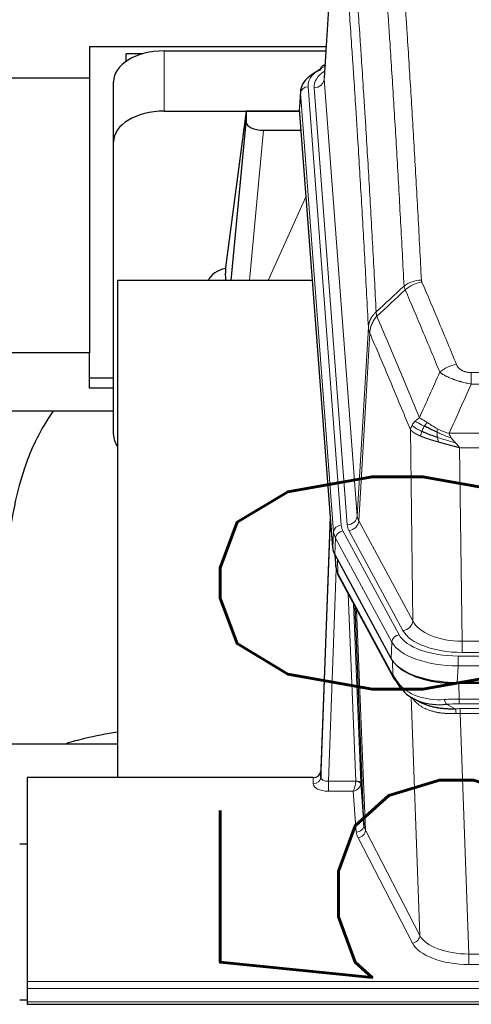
# Model space of a CAD drawing. Header units: inches. Extents: x 0 to 23760, y -13 to 16800.
# Tile 105 of 223: x 5317 to 5495, y 14107 to 14497. Entities that reach past the tile are written whole.
import ezdxf

# ---------------------------------------------------------------- set-up
doc = ezdxf.new("R2010")
doc.units = ezdxf.units.IN
doc.layers.add('254', color=7, linetype='Continuous', true_color=0xffffff)
doc.styles.add('latin_extended', font='simplex.shx')
doc.dimstyles.get("Standard").update_dxf_attribs({"dimtxt": 0.18, "dimasz": 0.18, "dimexe": 0.18, "dimexo": 0.0625, "dimgap": 0.09, "dimtad": 0, "dimtih": 1, "dimtoh": 1, "dimdec": 4, "dimzin": 0, "dimdsep": 46, "dimtxsty": 'Standard', "dimcen": 0.09, "dimadec": 0, "dimazin": 0, "dimtfac": 1, "dimtdec": 4, "dimtofl": 0, "dimtmove": 0, "dimatfit": 3, "dimfxl": 1, "dimtolj": 1, "dimtzin": 0, "dimarcsym": 0})

# ---------------------------------------------------------------- blocks, each defined once
blk = doc.blocks.new('_U2')
at = {"layer": '254', "color": 3, "linetype": 'Continuous', "lineweight": 13, "transparency": 16777216}
for p, q in [((5605.9, 13397.33), (5605.9, 14404)), ((5091.74, 13397.33), (5645.9, 13397.33)), ((5605.9, 13257.33), (5605.9, 12888.52)), ((7172.74, 12748.52), (5565.9, 12748.52))]:
    blk.add_line(p, q, dxfattribs=at)
at = {"layer": '254', "color": 3, "transparency": 16777216}
for points in [[(5629.23, 13257.33), (5582.57, 13257.33), (5605.9, 13397.33)], [(5582.57, 12888.52), (5629.23, 12888.52), (5605.9, 12748.52)]]:
    blk.add_solid(points, dxfattribs=at)
at = {"layer": 'Defpoints', "color": 0, "transparency": 16777216}
for p in [(5051.74, 13397.33), (5605.9, 12748.52), (7212.74, 12748.52)]:
    blk.add_point(p, dxfattribs=at)
at = {"layer": '254', "color": 2, "lineweight": 13, "transparency": 16777216, "insert": (5395.9, 13974), "char_height": 140, "attachment_point": 1, "rotation": 90, "style": 'latin_extended'}
blk.add_mtext('\\A1;\\C2;650', dxfattribs=at)

msp = doc.modelspace()

# ---------------------------------------------------------------- linework, layer by layer
at = {"layer": '254', "color": 2, "linetype": 'Continuous', "lineweight": 25}
for p, q in [((5442.221, 14560.413), (5436.97, 14473.777)), ((5344.236, 14486.172), (5344.236, 14473.651)), ((5344.236, 14486.172), (5437.723, 14486.172)), ((5358.739, 14480.217), (5358.739, 14483.222)), ((5365.294, 14483.222), (5358.739, 14483.222)), ((5373.792, 14484.376), (5437.615, 14484.376)), ((5437.282, 14478.92), (5436.339, 14478.484)), ((5344.236, 14473.651), (5205.049, 14473.651)), ((5344.236, 14473.651), (5344.236, 14365.047)), ((5353.792, 14448.4), (5353.792, 14472.202)), ((5427.592, 14468.427), (5427.211, 14462.144)), ((5373.792, 14460.574), (5427.279, 14460.574)), ((5406.103, 14460.485), (5398.054, 14398.699)), ((5427.286, 14460.485), (5406.103, 14460.485)), ((5406.103, 14460.485), (5406.103, 14456.254)), ((5440.335, 14287.907), (5427.217, 14461.361)), ((5400.192, 14393.597), (5406.103, 14456.254)), ((5413.076, 14453.034), (5427.846, 14453.034)), ((5353.792, 14332.746), (5353.792, 14448.4)), ((5398.054, 14398.692), (5398.054, 14398.699)), ((5398.054, 14398.692), (5398.054, 14396.507)), ((5432.343, 14393.597), (5355.399, 14393.597)), ((5355.399, 14393.597), (5355.399, 14197.03)), ((5344.236, 14365.047), (5283.395, 14365.047)), ((5344.236, 14350.989), (5344.236, 14365.047)), ((5353.796, 14354.987), (5344.236, 14354.987)), ((5353.796, 14350.989), (5344.236, 14350.989)), ((5283.379, 14342.109), (5353.76, 14342.109)), ((5439.398, 14300.289), (5435.64, 14199.65)), ((5435.629, 14197.113), (5439.318, 14295.895)), ((5463.373, 14244.115), (5441.119, 14285.33)), ((5441.247, 14285.093), (5441.61, 14280.291)), ((5441.603, 14280.405), (5441.433, 14284.749)), ((5441.603, 14280.405), (5441.61, 14280.291)), ((5442.748, 14276.495), (5464.495, 14236.22)), ((5452.654, 14178.285), (5449.227, 14264.495)), ((5705.942, 14234.677), (5489.535, 14234.677)), ((5705.35, 14234.196), (5490.127, 14234.196)), ((5472.636, 14228.044), (5475.38, 14226.657)), ((5283.402, 14210.368), (5355.398, 14210.368)), ((5435.64, 14199.65), (5435.629, 14197.113)), ((5319.739, 14197.028), (5319.739, 14116.394)), ((5432.641, 14197.028), (5319.739, 14197.028)), ((5451.426, 14194.903), (5452.654, 14178.285)), ((5316.739, 14170.83), (5319.739, 14170.83)), ((5319.739, 14116.394), (5319.739, 14113.66)), ((5319.739, 14113.66), (5319.739, 14108.412)), ((5319.744, 14109.088), (5316.741, 14109.088)), ((5319.739, 14108.412), (5319.739, 14107.397)), ((5319.739, 14107.397), (5876.739, 14107.397))]:
    msp.add_line(p, q, dxfattribs=at)
at = {"layer": '254', "color": 110, "linetype": 'Continuous', "lineweight": 13}
for p, q in [((5442.223, 14559.791), (5436.975, 14473.202)), ((5373.792, 14460.574), (5373.792, 14484.376)), ((5436.975, 14473.202), (5450.041, 14300.429)), ((5427.597, 14467.64), (5427.217, 14461.361)), ((5440.708, 14294.28), (5427.597, 14467.64)), ((5430.591, 14470.21), (5443.702, 14296.85)), ((5432.983, 14469.775), (5446.049, 14297.002)), ((5413.076, 14453.034), (5407.469, 14393.598)), ((5414.881, 14393.598), (5429.822, 14426.912)), ((5450.041, 14300.429), (5454.418, 14375.105)), ((5454.974, 14372.772), (5450.622, 14298.52)), ((5495.067, 14357.224), (5700.41, 14357.224)), ((5495.067, 14352.661), (5495.067, 14357.224)), ((5700.41, 14352.661), (5495.067, 14352.661)), ((5471.974, 14258.977), (5471.017, 14334.627)), ((5486.336, 14333.181), (5709.141, 14333.181)), ((5705.029, 14327.437), (5490.449, 14327.437)), ((5490.449, 14327.437), (5491.417, 14250.942)), ((5450.622, 14298.52), (5471.974, 14258.977)), ((5440.335, 14287.907), (5440.708, 14294.28)), ((5444.399, 14294.559), (5466.573, 14253.493)), ((5468.099, 14255.168), (5446.747, 14294.711)), ((5441.492, 14291.702), (5441.119, 14285.33)), ((5463.666, 14250.637), (5441.492, 14291.702)), ((5441.249, 14285.089), (5441.603, 14280.405)), ((5442.17, 14283.383), (5442.389, 14277.825)), ((5441.753, 14279.433), (5438.622, 14195.582)), ((5442.389, 14277.825), (5464.136, 14237.55)), ((5449.428, 14195.668), (5446.406, 14269.72)), ((5448.533, 14265.78), (5451.426, 14194.903)), ((5449.773, 14263.485), (5453.24, 14176.274)), ((5463.373, 14244.115), (5463.666, 14250.637)), ((5491.417, 14250.942), (5704.06, 14250.942)), ((5491.417, 14246.528), (5491.417, 14250.942)), ((5704.06, 14246.528), (5491.417, 14246.528)), ((5464.136, 14237.55), (5463.959, 14243.186)), ((5489.829, 14245.104), (5705.649, 14245.104)), ((5489.829, 14241.199), (5489.829, 14245.104)), ((5489.829, 14241.199), (5489.535, 14234.677)), ((5705.649, 14241.199), (5489.829, 14241.199)), ((5490.127, 14234.196), (5490.318, 14228.105)), ((5474.725, 14134.66), (5471.289, 14228.799)), ((5485.294, 14226.011), (5488.747, 14224.266)), ((5490.318, 14228.105), (5705.159, 14228.105)), ((5490.318, 14226.239), (5490.318, 14228.105)), ((5705.159, 14226.239), (5490.318, 14226.239)), ((5490.66, 14222.431), (5490.66, 14224.297)), ((5490.66, 14224.297), (5704.817, 14224.297)), ((5490.66, 14222.431), (5494.134, 14127.256)), ((5704.817, 14222.431), (5490.66, 14222.431)), ((5432.631, 14194.581), (5432.641, 14197.028)), ((5438.622, 14195.582), (5438.622, 14191.666)), ((5438.622, 14195.582), (5449.427, 14195.582)), ((5438.622, 14191.666), (5448.464, 14191.666)), ((5449.658, 14175.518), (5448.464, 14191.666)), ((5453.24, 14176.274), (5474.725, 14134.66)), ((5471.816, 14131.596), (5450.331, 14173.211)), ((5494.134, 14127.256), (5701.344, 14127.256)), ((5494.134, 14127.256), (5494.134, 14123.155)), ((5701.344, 14123.155), (5494.134, 14123.155)), ((5319.739, 14116.394), (5876.739, 14116.394)), ((5319.739, 14113.66), (5876.739, 14113.66)), ((5319.739, 14108.412), (5876.739, 14108.412))]:
    msp.add_line(p, q, dxfattribs=at)
at = {"layer": '254', "color": 2, "linetype": 'Continuous', "lineweight": 25}
for centre, major_axis, ratio, start_param, end_param in [((5373.792, 14472.202), (-20, 0), 0.608706, 4.712389, 6.2831853), ((5454.611, 14467.923), (-27.03, 0.194), 0.4633579, 5.502135, 6.3212481), ((5437.597, 14475.761), (1.258, -2.724), 0.6272114, 3.1415983, 4.0254232), ((5373.792, 14448.4), (-20, 0), 0.608706, 4.712389, 6.2831853), ((5413.129, 14456.278), (7.027, 0.031), 0.4617281, 3.1395348, 4.7027345), ((5400.933, 14391.518), (-10.208, 0), 0.7029015, 4.9983373, 5.9892938), ((5400.933, 14200.128), (-10.152, 515.131), 0.0020796, 5.0973621, 5.1034662), ((5373.792, 14332.746), (-20, 0), 0.608706, 0, 0.4035719), ((5467.355, 14288.347), (27.037, 0.006), 0.4611335, 3.1763491, 3.3855005), ((5469.398, 14260.616), (-27.174, 22.247), 0.2659531, 0.2482946, 0.2802748), ((5468.248, 14289.892), (26.161, 11.46), 0.4493681, 3.0159633, 3.1613144), ((5446.101, 14278.716), (3.584, 1.776), 0.8816114, 2.7716102, 3.1419462), ((5489.593, 14247.162), (27.023, 0.034), 0.4619935, 3.3853572, 3.670307), ((5490.967, 14220.671), (-27.355, 20.182), 0.1876908, 0.3765826, 0.5974134), ((5489.593, 14247.162), (27.023, 0.034), 0.4619935, 3.670307, 4.7096668), ((5490.153, 14246.671), (27.01, 0.015), 0.4618579, 3.6271853, 4.7111791), ((5468.015, 14238.12), (3.52, 1.9), 0.8606628, 3.1415888, 3.5094104), ((5488.271, 14217.808), (-23.434, 19.972), 0.1471226, 0.3626514, 0.5834823), ((5469.791, 14235.439), (3.195, 2.407), 0.6715965, 2.6043549, 3.391291), ((5490.065, 14249.488), (23.359, 16.381), 0.7286412, 3.1732971, 4.057134), ((5432.642, 14199.741), (3, 0.002), 0.9042699, 4.7116987, 6.2488686)]:
    msp.add_ellipse(centre, major_axis=major_axis, ratio=ratio, start_param=start_param, end_param=end_param, dxfattribs=at)
at = {"layer": '254', "color": 110, "linetype": 'Continuous', "lineweight": 13}
for centre, major_axis, ratio, start_param, end_param in [((5454.611, 14470.584), (-24.034, 0.016), 0.461198, 5.4992389, 6.318352), ((5457.002, 14470.149), (-24.034, 0.016), 0.461198, 5.6862399, 6.318352), ((5437.597, 14475.761), (1.258, -2.724), 0.6272114, 2.6666598, 3.1415983), ((5432.983, 14473.323), (3.989, 0.302), 0.8864705, 4.6454478, 6.1638843), ((5430.591, 14467.549), (2.991, 0.226), 0.8864705, 1.5038552, 3.0222916), ((5475.372, 14385.476), (-9.987, -0.512), 0.8285973, 4.6699673, 5.4273767), ((5475.559, 14384.685), (-9.188, -3.948), 0.8056434, 4.3791539, 5.1247913), ((5489.22, 14352.223), (-9.245, -3.812), 0.7933159, 4.3962573, 5.1392153), ((5446.049, 14300.55), (3.989, 0.302), 0.8864705, 4.6454478, 6.1638843), ((5470.067, 14300.941), (20.038, 0.241), 0.4621297, 3.1708089, 3.3799603), ((5439.318, 14293.743), (0.214, 6.443), 0.0117452, 0.5090713, 1.2305416), ((5443.702, 14294.189), (2.991, 0.226), 0.8864705, 1.5038552, 3.0222916), ((5467.72, 14297.24), (24.033, 0.005), 0.4611335, 3.1763491, 3.3855005), ((5470.067, 14297.393), (24.033, 0.005), 0.4611335, 3.1763491, 3.3855005), ((5446.747, 14298.259), (3.52, 1.9), 0.8606628, 4.2773553, 5.7957917), ((5442.316, 14295.804), (2.998, -0.112), 0.4302668, 3.1576572, 3.7226285), ((5467.72, 14294.579), (-27.028, 0.171), 0.4605352, 0.0378207, 0.2469722), ((5444.399, 14291.898), (2.64, 1.425), 0.8606628, 1.1357626, 2.6541991), ((5469.398, 14260.616), (-27.538, 20.422), 0.1820491, 0.3394773, 0.3714577), ((5446.267, 14278.396), (3.52, 1.9), 0.8606628, 2.7414655, 3.1415888), ((5468.099, 14258.716), (3.52, 1.9), 0.8606628, 4.2773553, 5.7957917), ((5491.338, 14261.549), (-20.002, 0.126), 0.5302672, 0.2567917, 1.5781041), ((5466.573, 14250.832), (2.64, 1.425), 0.8606628, 1.1357626, 2.6541991), ((5489.88, 14256.201), (24.02, 0.03), 0.4619935, 3.3853572, 4.7096668), ((5491.338, 14258.001), (-24.002, 0.049), 0.477994, 0.2537759, 1.5750883), ((5489.88, 14253.54), (-27.018, 0.111), 0.4567867, 0.246464, 1.5707737), ((5468.015, 14238.12), (3.52, 1.9), 0.8606628, 2.7414655, 3.1415888), ((5490.065, 14249.488), (25.329, 12.681), 0.6929209, 3.2824386, 4.1662755), ((5490.967, 14220.671), (-27.015, 0.091), 0.2751837, 4.7373543, 4.9581852), ((5485.294, 14229.846), (-0.368, 3.983), 0.2964475, 2.0527062, 2.8396422), ((5490.967, 14216.835), (-23.017, 0.318), 0.4083138, 4.7462544, 4.9670852), ((5491.449, 14214.484), (-24.025, 0.387), 0.4081206, 4.7518286, 4.8316761), ((5488.747, 14220.43), (0.131, -3.998), 0.1099517, 2.0830946, 2.8518059), ((5491.449, 14210.649), (-20.023, 0.877), 0.5868265, 4.777515, 4.8573626), ((5432.631, 14197.204), (-3, 0.013), 0.8746179, 1.5745081, 3.1116779), ((5438.635, 14197.204), (3.004, 0.138), 0.5390598, 3.1127167, 4.683513), ((5448.464, 14194.29), (0.506, 2.997), 0.2740591, 3.694004, 5.2037138), ((5448.428, 14195.637), (-1.001, 0.011), 0.903668, 3.0924533, 3.1882188), ((5449.427, 14194.721), (1.996, -0.13), 0.4297663, 0.0674602, 1.5988341), ((5449.428, 14194.807), (1.998, 0.082), 0.4302193, 0.0160628, 1.553239), ((5448.428, 14194.776), (2.996, 0.15), 0.884215, 6.1784613, 6.2742268), ((5438.635, 14194.581), (6.003, 0.008), 0.4854373, 3.1388974, 4.7096937), ((5448.464, 14194.29), (2.669, 1.608), 0.8008031, 4.262859, 5.7725688), ((5449.658, 14178.142), (-2.992, -0.221), 0.8740585, 1.5062672, 3.1117425), ((5472.657, 14175.916), (-23.014, 0.002), 0.4845187, 0.0358431, 0.2451673), ((5450.331, 14175.835), (-2.666, -1.376), 0.8484453, 1.1579292, 2.76165), ((5472.657, 14178.54), (-20.016, 0.121), 0.4848834, 0.0387668, 0.248091), ((5471.816, 14134.22), (-2.666, -1.376), 0.8484453, 1.1579292, 2.76165), ((5494.14, 14136.93), (-20.013, 0.104), 0.483363, 0.2476114, 1.5729934), ((5494.14, 14134.306), (23.012, 0.004), 0.4845836, 3.3866449, 4.7120269)]:
    msp.add_ellipse(centre, major_axis=major_axis, ratio=ratio, start_param=start_param, end_param=end_param, dxfattribs=at)
for points, knots in [([(5463.413, 14576.417), (5463.971, 14569.797), (5465.071, 14556.307), (5466.679, 14535.323), (5467.721, 14520.833), (5468.492, 14509.779), (5468.874, 14504.205), (5469.253, 14498.56), (5469.504, 14494.782), (5469.629, 14492.885), (5470.253, 14483.36), (5470.744, 14475.619), (5471.469, 14463.824), (5471.709, 14459.862), (5472.185, 14451.879), (5472.421, 14447.858), (5473.123, 14435.705), (5474.044, 14419.263), (5474.934, 14402.344), (5475.372, 14393.766)], [0, 0, 0, 0, 0.125, 0.25, 0.375, 0.375, 0.4375, 0.46875, 0.46875, 0.5, 0.5, 0.625, 0.625, 0.6875, 0.6875, 0.75, 0.75, 0.875, 1, 1, 1, 1]), ([(5468.504, 14391.389), (5468.066, 14399.958), (5467.174, 14416.857), (5466.253, 14433.279), (5465.55, 14445.418), (5465.313, 14449.434), (5464.837, 14457.408), (5464.597, 14461.365), (5463.87, 14473.146), (5463.379, 14480.879), (5462.754, 14490.392), (5462.629, 14492.287), (5462.377, 14496.061), (5461.998, 14501.699), (5461.615, 14507.266), (5460.844, 14518.308), (5459.8, 14532.78), (5458.19, 14553.741), (5457.088, 14567.215), (5456.53, 14573.828)], [0, 0, 0, 0, 0.125, 0.25, 0.25, 0.3125, 0.3125, 0.375, 0.375, 0.5, 0.5, 0.53125, 0.53125, 0.5625, 0.625, 0.625, 0.75, 0.875, 1, 1, 1, 1]), ([(5445.278, 14566.407), (5445.85, 14559.716), (5446.977, 14546.074), (5448.623, 14524.832), (5449.689, 14510.153), (5450.477, 14498.95), (5450.868, 14493.299), (5451.32, 14486.622), (5451.512, 14483.742), (5451.64, 14481.818), (5451.704, 14480.854), (5452.023, 14476.024), (5452.403, 14470.181), (5452.841, 14463.281), (5453.027, 14460.306), (5453.151, 14458.319), (5453.213, 14457.323), (5453.769, 14448.345), (5454.742, 14432.137), (5456.153, 14407.085), (5457.061, 14389.889), (5457.507, 14381.167)], [0, 0, 0, 0, 0.125, 0.25, 0.375, 0.375, 0.4375, 0.46875, 0.484375, 0.484375, 0.5, 0.5, 0.5625, 0.59375, 0.609375, 0.609375, 0.625, 0.625, 0.75, 0.875, 1, 1, 1, 1]), ([(5454.418, 14375.105), (5453.973, 14383.8), (5453.067, 14400.941), (5451.661, 14425.916), (5450.69, 14442.073), (5450.136, 14451.024), (5450.074, 14452.017), (5449.95, 14453.998), (5449.764, 14456.964), (5449.328, 14463.843), (5448.949, 14469.669), (5448.631, 14474.484), (5448.567, 14475.445), (5448.44, 14477.364), (5448.248, 14480.235), (5447.798, 14486.892), (5447.407, 14492.526), (5446.621, 14503.697), (5445.558, 14518.333), (5443.917, 14539.514), (5442.793, 14553.119), (5442.223, 14559.791)], [0, 0, 0, 0, 0.125, 0.25, 0.375, 0.375, 0.390625, 0.390625, 0.40625, 0.4375, 0.5, 0.5, 0.515625, 0.515625, 0.53125, 0.5625, 0.625, 0.625, 0.75, 0.875, 1, 1, 1, 1]), ([(5475.559, 14392.971), (5475.503, 14393.102), (5475.46, 14393.233), (5475.398, 14393.498), (5475.379, 14393.631), (5475.372, 14393.766)], [0, 0, 0, 0, 0.5, 0.5, 1, 1, 1, 1]), ([(5482.64, 14357.321), (5481.505, 14360.08), (5480.369, 14362.827), (5478.093, 14368.3), (5476.955, 14371.025), (5473.535, 14379.166), (5471.251, 14384.548), (5468.963, 14389.884)], [0, 0, 0, 0, 0.25, 0.25, 0.5, 0.5, 1, 1, 1, 1]), ([(5475.559, 14392.971), (5477.845, 14387.63), (5480.126, 14382.243), (5483.541, 14374.095), (5484.679, 14371.368), (5486.951, 14365.89), (5488.086, 14363.14), (5489.22, 14360.379)], [0, 0, 0, 0, 0.5, 0.5, 0.75, 0.75, 1, 1, 1, 1]), ([(5454.418, 14375.105), (5454.419, 14375.12), (5454.421, 14375.15), (5454.424, 14375.195), (5454.427, 14375.24), (5454.431, 14375.285), (5454.434, 14375.33), (5454.439, 14375.374), (5454.443, 14375.419), (5454.447, 14375.464), (5454.452, 14375.509), (5454.457, 14375.553), (5454.463, 14375.598), (5454.468, 14375.643), (5454.474, 14375.687), (5454.48, 14375.732), (5454.487, 14375.777), (5454.493, 14375.821), (5454.5, 14375.866), (5454.507, 14375.91), (5454.515, 14375.955), (5454.522, 14375.999), (5454.53, 14376.044), (5454.538, 14376.088), (5454.546, 14376.132), (5454.555, 14376.177), (5454.564, 14376.221), (5454.573, 14376.265), (5454.582, 14376.309), (5454.592, 14376.354), (5454.602, 14376.398), (5454.612, 14376.442), (5454.623, 14376.486), (5454.633, 14376.53), (5454.644, 14376.574), (5454.655, 14376.618), (5454.667, 14376.662), (5454.678, 14376.706), (5454.69, 14376.749), (5454.702, 14376.793), (5454.714, 14376.837), (5454.727, 14376.88), (5454.74, 14376.924), (5454.753, 14376.967), (5454.766, 14377.011), (5454.78, 14377.054), (5454.794, 14377.098), (5454.808, 14377.141), (5454.822, 14377.184), (5454.837, 14377.227), (5454.852, 14377.271), (5454.867, 14377.314), (5454.882, 14377.357), (5454.898, 14377.4), (5454.913, 14377.443), (5454.929, 14377.485), (5454.946, 14377.528), (5454.962, 14377.571), (5454.979, 14377.613), (5454.996, 14377.656), (5455.013, 14377.698), (5455.031, 14377.741), (5455.048, 14377.783), (5455.066, 14377.825), (5455.084, 14377.868), (5455.103, 14377.91), (5455.122, 14377.952), (5455.14, 14377.994), (5455.16, 14378.036), (5455.179, 14378.077), (5455.199, 14378.119), (5455.218, 14378.161), (5455.239, 14378.202), (5455.259, 14378.244), (5455.279, 14378.285), (5455.3, 14378.326), (5455.327, 14378.38), (5455.361, 14378.445), (5455.402, 14378.521), (5455.444, 14378.598), (5455.486, 14378.674), (5455.529, 14378.75), (5455.573, 14378.826), (5455.618, 14378.901), (5455.664, 14378.976), (5455.71, 14379.05), (5455.757, 14379.125), (5455.805, 14379.198), (5455.854, 14379.272), (5455.903, 14379.345), (5455.953, 14379.418), (5456.004, 14379.491), (5456.056, 14379.563), (5456.108, 14379.634), (5456.161, 14379.706), (5456.215, 14379.777), (5456.27, 14379.847), (5456.325, 14379.918), (5456.381, 14379.987), (5456.438, 14380.057), (5456.496, 14380.126), (5456.554, 14380.194), (5456.613, 14380.262), (5456.672, 14380.33), (5456.733, 14380.397), (5456.794, 14380.464), (5456.855, 14380.53), (5456.917, 14380.596), (5456.98, 14380.661), (5457.044, 14380.726), (5457.108, 14380.791), (5457.173, 14380.855), (5457.239, 14380.918), (5457.305, 14380.981), (5457.372, 14381.044), (5457.439, 14381.106), (5457.485, 14381.147), (5457.507, 14381.167)], [0, 0, 0, 0, 0.0066687, 0.0133374, 0.0200061, 0.0266746, 0.0333432, 0.0400116, 0.0466801, 0.0533484, 0.0600168, 0.066685, 0.0733532, 0.0800214, 0.0866895, 0.0933575, 0.1000255, 0.1066935, 0.1133614, 0.1200292, 0.126697, 0.1333647, 0.1400324, 0.1467001, 0.1533676, 0.1600352, 0.1667026, 0.1733701, 0.1800374, 0.1867047, 0.193372, 0.2000392, 0.2067064, 0.2133735, 0.2200405, 0.2267075, 0.2333745, 0.2400414, 0.2467082, 0.253375, 0.2600418, 0.2667085, 0.2733751, 0.2800417, 0.2867082, 0.2933747, 0.3000412, 0.3067075, 0.3133739, 0.3200401, 0.3267064, 0.3333725, 0.3400387, 0.3467047, 0.3533708, 0.3600367, 0.3667026, 0.3733685, 0.3800343, 0.3867001, 0.3933658, 0.4000315, 0.4066971, 0.4133626, 0.4200281, 0.4266936, 0.433359, 0.4400243, 0.4466896, 0.4533549, 0.4600201, 0.4666852, 0.4733503, 0.4800154, 0.4866804, 0.4933453, 0.5000102, 0.5125098, 0.5250093, 0.5375088, 0.5500082, 0.5625077, 0.5750071, 0.5875066, 0.600006, 0.6125054, 0.6250049, 0.6375043, 0.6500037, 0.6625032, 0.6750026, 0.6875021, 0.7000016, 0.7125011, 0.7250006, 0.7375001, 0.7499997, 0.7624993, 0.7749989, 0.7874985, 0.7999982, 0.812498, 0.8249977, 0.8374975, 0.8499974, 0.8624973, 0.8749972, 0.8874972, 0.8999973, 0.9124974, 0.9249976, 0.9374978, 0.9499981, 0.9624985, 0.9749989, 0.9874994, 1, 1, 1, 1]), ([(5454.974, 14372.772), (5454.996, 14373.355), (5455.073, 14373.943), (5455.337, 14375.109), (5455.523, 14375.688), (5455.994, 14376.82), (5456.28, 14377.373), (5456.938, 14378.436), (5457.311, 14378.947), (5457.719, 14379.43)], [0, 0, 0, 0, 0.25, 0.25, 0.5, 0.5, 0.75, 0.75, 1, 1, 1, 1]), ([(5457.719, 14379.43), (5457.644, 14379.724), (5457.602, 14380.026), (5457.544, 14380.616), (5457.528, 14380.904), (5457.507, 14381.167)], [0, 0, 0, 0, 0.5, 0.5, 1, 1, 1, 1]), ([(5457.719, 14379.43), (5460.542, 14372.875), (5463.357, 14366.251), (5467.571, 14356.211), (5468.974, 14352.847), (5471.776, 14346.086), (5473.175, 14342.688), (5474.573, 14339.273)], [0, 0, 0, 0, 0.5, 0.5, 0.75, 0.75, 1, 1, 1, 1]), ([(5454.974, 14372.772), (5454.969, 14372.784), (5454.959, 14372.81), (5454.944, 14372.848), (5454.929, 14372.887), (5454.913, 14372.926), (5454.898, 14372.966), (5454.883, 14373.007), (5454.867, 14373.048), (5454.852, 14373.09), (5454.837, 14373.132), (5454.821, 14373.175), (5454.806, 14373.219), (5454.79, 14373.264), (5454.775, 14373.309), (5454.76, 14373.354), (5454.745, 14373.4), (5454.73, 14373.447), (5454.715, 14373.495), (5454.7, 14373.543), (5454.686, 14373.592), (5454.671, 14373.641), (5454.657, 14373.691), (5454.643, 14373.741), (5454.629, 14373.793), (5454.615, 14373.845), (5454.602, 14373.897), (5454.581, 14373.981), (5454.555, 14374.094), (5454.527, 14374.231), (5454.503, 14374.358), (5454.484, 14374.475), (5454.468, 14374.582), (5454.455, 14374.679), (5454.445, 14374.766), (5454.438, 14374.843), (5454.431, 14374.91), (5454.427, 14374.967), (5454.423, 14375.014), (5454.421, 14375.051), (5454.419, 14375.078), (5454.418, 14375.095), (5454.418, 14375.103), (5454.418, 14375.105)], [0, 0, 0, 0, 0.0155037, 0.0313049, 0.0474035, 0.0637997, 0.0804935, 0.097485, 0.1147743, 0.1323613, 0.1502462, 0.1684289, 0.1869096, 0.2056883, 0.224765, 0.2441397, 0.2638126, 0.2837835, 0.3040527, 0.32462, 0.3454856, 0.3666494, 0.3881116, 0.409872, 0.4319308, 0.454288, 0.4769435, 0.4998975, 0.5635611, 0.6228928, 0.6778927, 0.7285606, 0.7748966, 0.8169007, 0.8545729, 0.8879131, 0.9169214, 0.9415977, 0.9619421, 0.9779545, 0.989635, 0.9969835, 1, 1, 1, 1]), ([(5471.017, 14334.627), (5469.686, 14337.868), (5468.354, 14341.093), (5465.686, 14347.513), (5464.35, 14350.708), (5460.34, 14360.244), (5457.66, 14366.539), (5454.974, 14372.772)], [0, 0, 0, 0, 0.25, 0.25, 0.5, 0.5, 1, 1, 1, 1]), ([(5495.067, 14357.224), (5494.885, 14357.224), (5494.702, 14357.229), (5494.339, 14357.248), (5494.159, 14357.262), (5493.803, 14357.3), (5493.628, 14357.324), (5493.281, 14357.382), (5493.11, 14357.417), (5492.899, 14357.467), (5492.857, 14357.477), (5492.774, 14357.499), (5492.649, 14357.532), (5492.528, 14357.567), (5492.289, 14357.642), (5491.981, 14357.751), (5491.694, 14357.878), (5491.521, 14357.963), (5491.486, 14357.981), (5491.418, 14358.016), (5491.385, 14358.034), (5491.285, 14358.088), (5491.22, 14358.125), (5491.03, 14358.238), (5490.911, 14358.317), (5490.684, 14358.479), (5490.577, 14358.563), (5490.375, 14358.736), (5490.279, 14358.825), (5490.166, 14358.939), (5490.144, 14358.961), (5490.1, 14359.008), (5490.078, 14359.031), (5490.014, 14359.101), (5489.973, 14359.148), (5489.855, 14359.289), (5489.781, 14359.385), (5489.644, 14359.579), (5489.581, 14359.676), (5489.404, 14359.973), (5489.304, 14360.174), (5489.22, 14360.379)], [0, 0, 0, 0, 0.0625, 0.0625, 0.125, 0.125, 0.1875, 0.1875, 0.25, 0.25, 0.265625, 0.265625, 0.28125, 0.3125, 0.3125, 0.375, 0.4375, 0.4375, 0.453125, 0.453125, 0.46875, 0.46875, 0.5, 0.5, 0.5625, 0.5625, 0.625, 0.625, 0.6875, 0.6875, 0.703125, 0.703125, 0.71875, 0.71875, 0.75, 0.75, 0.8125, 0.8125, 0.875, 0.875, 1, 1, 1, 1]), ([(5495.067, 14352.661), (5494.733, 14352.721), (5494.399, 14352.785), (5493.736, 14352.918), (5493.408, 14352.988), (5492.432, 14353.205), (5491.795, 14353.361), (5491.092, 14353.55), (5491.014, 14353.571), (5490.859, 14353.614), (5490.781, 14353.636), (5490.55, 14353.701), (5490.397, 14353.745), (5489.942, 14353.878), (5489.347, 14354.061), (5488.775, 14354.253), (5488.353, 14354.4), (5488.145, 14354.474), (5487.939, 14354.55), (5487.803, 14354.6), (5487.735, 14354.626), (5487.13, 14354.856), (5486.622, 14355.067), (5485.902, 14355.39), (5485.67, 14355.499), (5485.332, 14355.665), (5485.22, 14355.721), (5485.002, 14355.833), (5484.894, 14355.889), (5484.367, 14356.171), (5483.979, 14356.399), (5483.264, 14356.857), (5482.938, 14357.088), (5482.64, 14357.321)], [0, 0, 0, 0, 0.0625, 0.0625, 0.125, 0.125, 0.25, 0.25, 0.265625, 0.265625, 0.28125, 0.28125, 0.3125, 0.3125, 0.375, 0.4375, 0.4375, 0.46875, 0.484375, 0.484375, 0.5, 0.5, 0.625, 0.625, 0.6875, 0.6875, 0.71875, 0.71875, 0.75, 0.75, 0.875, 0.875, 1, 1, 1, 1]), ([(5472.866, 14337.928), (5473.112, 14338.172), (5473.379, 14338.408), (5473.949, 14338.858), (5474.253, 14339.072), (5474.573, 14339.273)], [0, 0, 0, 0, 0.5, 0.5, 1, 1, 1, 1]), ([(5477.749, 14337.378), (5477.45, 14337.572), (5477.159, 14337.76), (5476.033, 14338.48), (5475.266, 14338.946), (5474.573, 14339.273)], [0, 0, 0, 0, 0.25, 0.25, 1, 1, 1, 1]), ([(5471.017, 14334.627), (5471.074, 14334.913), (5471.156, 14335.2), (5471.37, 14335.773), (5471.501, 14336.058), (5471.656, 14336.34)], [0, 0, 0, 0, 0.5, 0.5, 1, 1, 1, 1]), ([(5471.656, 14336.34), (5471.812, 14336.615), (5471.992, 14336.887), (5472.396, 14337.418), (5472.621, 14337.678), (5472.866, 14337.928)], [0, 0, 0, 0, 0.5, 0.5, 1, 1, 1, 1]), ([(5475.539, 14333.925), (5475.104, 14334.128), (5474.694, 14334.332), (5473.164, 14335.148), (5472.268, 14335.756), (5471.656, 14336.34)], [0, 0, 0, 0, 0.25, 0.25, 1, 1, 1, 1]), ([(5476.524, 14335.998), (5476.153, 14336.185), (5475.796, 14336.368), (5474.436, 14337.073), (5473.565, 14337.546), (5472.866, 14337.928)], [0, 0, 0, 0, 0.25, 0.25, 1, 1, 1, 1]), ([(5475.539, 14333.925), (5475.569, 14334.013), (5475.602, 14334.102), (5475.736, 14334.459), (5475.849, 14334.73), (5476.099, 14335.258), (5476.235, 14335.516), (5476.426, 14335.84), (5476.475, 14335.92), (5476.524, 14335.998)], [0, 0, 0, 0, 0.125, 0.125, 0.5, 0.5, 0.875, 0.875, 1, 1, 1, 1]), ([(5476.524, 14335.998), (5476.623, 14336.153), (5476.724, 14336.3), (5476.981, 14336.644), (5477.139, 14336.828), (5477.449, 14337.144), (5477.603, 14337.276), (5477.749, 14337.378)], [0, 0, 0, 0, 0.25, 0.25, 0.625, 0.625, 1, 1, 1, 1]), ([(5481.718, 14334.97), (5481.538, 14335.066), (5481.359, 14335.163), (5480.652, 14335.558), (5480.138, 14335.864), (5479.143, 14336.478), (5478.664, 14336.785), (5478.05, 14337.183), (5477.898, 14337.281), (5477.749, 14337.378)], [0, 0, 0, 0, 0.125, 0.125, 0.5, 0.5, 0.875, 0.875, 1, 1, 1, 1]), ([(5481.568, 14333.601), (5481.566, 14333.756), (5481.568, 14333.903), (5481.581, 14334.247), (5481.597, 14334.43), (5481.645, 14334.743), (5481.678, 14334.872), (5481.718, 14334.97)], [0, 0, 0, 0, 0.25, 0.25, 0.625, 0.625, 1, 1, 1, 1]), ([(5486.336, 14333.181), (5485.116, 14333.447), (5483.94, 14333.889), (5482.446, 14334.593), (5482.078, 14334.778), (5481.718, 14334.97)], [0, 0, 0, 0, 0.75, 0.75, 1, 1, 1, 1]), ([(5475.048, 14332.079), (5475.037, 14332.084), (5475.014, 14332.094), (5474.979, 14332.108), (5474.943, 14332.124), (5474.907, 14332.139), (5474.871, 14332.154), (5474.835, 14332.17), (5474.798, 14332.186), (5474.76, 14332.202), (5474.723, 14332.219), (5474.685, 14332.235), (5474.646, 14332.252), (5474.607, 14332.27), (5474.568, 14332.287), (5474.529, 14332.304), (5474.489, 14332.322), (5474.449, 14332.34), (5474.409, 14332.359), (5474.368, 14332.377), (5474.327, 14332.396), (5474.285, 14332.415), (5474.244, 14332.434), (5474.202, 14332.454), (5474.16, 14332.473), (5474.117, 14332.493), (5474.075, 14332.513), (5474.032, 14332.534), (5473.988, 14332.555), (5473.945, 14332.575), (5473.901, 14332.597), (5473.858, 14332.618), (5473.813, 14332.64), (5473.769, 14332.662), (5473.725, 14332.684), (5473.68, 14332.706), (5473.635, 14332.729), (5473.59, 14332.752), (5473.545, 14332.775), (5473.5, 14332.799), (5473.454, 14332.822), (5473.409, 14332.846), (5473.363, 14332.87), (5473.318, 14332.895), (5473.272, 14332.92), (5473.226, 14332.945), (5473.18, 14332.97), (5473.134, 14332.995), (5473.088, 14333.021), (5473.041, 14333.047), (5472.995, 14333.074), (5472.949, 14333.1), (5472.903, 14333.127), (5472.856, 14333.154), (5472.81, 14333.182), (5472.764, 14333.209), (5472.718, 14333.237), (5472.672, 14333.265), (5472.626, 14333.294), (5472.58, 14333.323), (5472.534, 14333.352), (5472.488, 14333.381), (5472.442, 14333.411), (5472.397, 14333.441), (5472.351, 14333.471), (5472.306, 14333.501), (5472.261, 14333.532), (5472.216, 14333.563), (5472.171, 14333.594), (5472.126, 14333.626), (5472.082, 14333.658), (5472.038, 14333.69), (5471.994, 14333.722), (5471.95, 14333.755), (5471.907, 14333.788), (5471.864, 14333.821), (5471.821, 14333.855), (5471.778, 14333.889), (5471.736, 14333.923), (5471.694, 14333.957), (5471.653, 14333.992), (5471.612, 14334.027), (5471.571, 14334.062), (5471.531, 14334.098), (5471.491, 14334.134), (5471.451, 14334.17), (5471.412, 14334.207), (5471.374, 14334.243), (5471.335, 14334.28), (5471.298, 14334.318), (5471.261, 14334.355), (5471.224, 14334.393), (5471.188, 14334.432), (5471.153, 14334.47), (5471.118, 14334.509), (5471.083, 14334.548), (5471.05, 14334.587), (5471.028, 14334.614), (5471.017, 14334.627)], [0, 0, 0, 0, 0.0060657, 0.012223, 0.0184718, 0.0248123, 0.0312443, 0.0377679, 0.0443831, 0.0510899, 0.0578883, 0.0647782, 0.0717598, 0.0788329, 0.0859977, 0.093254, 0.1006019, 0.1080414, 0.1155725, 0.1231952, 0.1309095, 0.1387154, 0.1466129, 0.1546019, 0.1626826, 0.1708549, 0.1791188, 0.1874742, 0.1959213, 0.20446, 0.2130903, 0.2218121, 0.2306256, 0.2395307, 0.2485274, 0.2576156, 0.2667955, 0.276067, 0.2854301, 0.2948848, 0.3044311, 0.314069, 0.3237985, 0.3336196, 0.3435324, 0.3535367, 0.3636326, 0.3738202, 0.3840993, 0.3944701, 0.4049324, 0.4154864, 0.426132, 0.4368691, 0.4476979, 0.4586183, 0.4696303, 0.480734, 0.4919292, 0.503216, 0.5145945, 0.5260645, 0.5376262, 0.5492795, 0.5610244, 0.5728609, 0.584789, 0.5968087, 0.60892, 0.621123, 0.6334175, 0.6458037, 0.6582815, 0.6708509, 0.6835119, 0.6962645, 0.7091087, 0.7220445, 0.735072, 0.748191, 0.7614017, 0.774704, 0.7880979, 0.8015834, 0.8151605, 0.8288293, 0.8425896, 0.8564416, 0.8703852, 0.8844204, 0.8985472, 0.9127656, 0.9270756, 0.9414773, 0.9559705, 0.9705554, 0.9852319, 1, 1, 1, 1]), ([(5475.048, 14332.079), (5475.084, 14332.259), (5475.127, 14332.464), (5475.232, 14332.91), (5475.295, 14333.152), (5475.421, 14333.574), (5475.477, 14333.748), (5475.539, 14333.925)], [0, 0, 0, 0, 0.375, 0.375, 0.75, 0.75, 1, 1, 1, 1]), ([(5482.051, 14329.747), (5482.029, 14329.753), (5481.985, 14329.766), (5481.919, 14329.785), (5481.853, 14329.803), (5481.787, 14329.822), (5481.721, 14329.841), (5481.655, 14329.86), (5481.589, 14329.879), (5481.523, 14329.898), (5481.456, 14329.917), (5481.39, 14329.936), (5481.323, 14329.955), (5481.257, 14329.975), (5481.19, 14329.994), (5481.124, 14330.013), (5481.057, 14330.033), (5480.99, 14330.052), (5480.924, 14330.072), (5480.857, 14330.091), (5480.79, 14330.111), (5480.723, 14330.13), (5480.656, 14330.15), (5480.589, 14330.17), (5480.523, 14330.19), (5480.456, 14330.209), (5480.389, 14330.229), (5480.322, 14330.249), (5480.255, 14330.269), (5480.188, 14330.289), (5480.12, 14330.31), (5480.053, 14330.33), (5479.986, 14330.35), (5479.919, 14330.37), (5479.852, 14330.391), (5479.785, 14330.411), (5479.718, 14330.432), (5479.651, 14330.452), (5479.584, 14330.473), (5479.517, 14330.493), (5479.449, 14330.514), (5479.382, 14330.535), (5479.315, 14330.556), (5479.248, 14330.577), (5479.181, 14330.598), (5479.114, 14330.619), (5479.047, 14330.64), (5478.98, 14330.661), (5478.913, 14330.682), (5478.846, 14330.704), (5478.779, 14330.725), (5478.713, 14330.746), (5478.646, 14330.768), (5478.579, 14330.789), (5478.512, 14330.811), (5478.446, 14330.833), (5478.379, 14330.854), (5478.312, 14330.876), (5478.246, 14330.898), (5478.179, 14330.92), (5478.113, 14330.942), (5478.046, 14330.964), (5477.98, 14330.986), (5477.914, 14331.008), (5477.848, 14331.03), (5477.782, 14331.053), (5477.716, 14331.075), (5477.65, 14331.098), (5477.584, 14331.12), (5477.518, 14331.143), (5477.452, 14331.165), (5477.387, 14331.188), (5477.321, 14331.211), (5477.256, 14331.234), (5477.19, 14331.257), (5477.125, 14331.28), (5477.06, 14331.303), (5476.995, 14331.326), (5476.93, 14331.349), (5476.865, 14331.372), (5476.8, 14331.396), (5476.736, 14331.419), (5476.671, 14331.443), (5476.607, 14331.466), (5476.543, 14331.49), (5476.479, 14331.514), (5476.415, 14331.537), (5476.351, 14331.561), (5476.287, 14331.585), (5476.224, 14331.609), (5476.16, 14331.633), (5476.097, 14331.657), (5476.034, 14331.681), (5475.971, 14331.706), (5475.908, 14331.73), (5475.846, 14331.755), (5475.783, 14331.779), (5475.721, 14331.804), (5475.659, 14331.828), (5475.597, 14331.853), (5475.535, 14331.878), (5475.474, 14331.903), (5475.412, 14331.928), (5475.351, 14331.953), (5475.29, 14331.978), (5475.23, 14332.003), (5475.169, 14332.028), (5475.109, 14332.053), (5475.068, 14332.07), (5475.048, 14332.079)], [0, 0, 0, 0, 0.0082024, 0.0164263, 0.0246716, 0.0329384, 0.0412265, 0.0495362, 0.0578672, 0.0662198, 0.0745938, 0.0829892, 0.0914062, 0.0998446, 0.1083045, 0.1167859, 0.1252887, 0.1338131, 0.1423589, 0.1509263, 0.1595151, 0.1681255, 0.1767574, 0.1854108, 0.1940858, 0.2027822, 0.2115002, 0.2202398, 0.2290008, 0.2377835, 0.2465876, 0.2554134, 0.2642606, 0.2731295, 0.2820199, 0.2909319, 0.2998654, 0.3088206, 0.3177973, 0.3267956, 0.3358154, 0.3448569, 0.35392, 0.3630047, 0.3721109, 0.3812388, 0.3903883, 0.3995594, 0.4087522, 0.4179665, 0.4272025, 0.4364601, 0.4457393, 0.4550402, 0.4643627, 0.4737069, 0.4830727, 0.4924601, 0.5018692, 0.5113, 0.5207524, 0.5302265, 0.5397222, 0.5492397, 0.5587788, 0.5683395, 0.577922, 0.5875261, 0.5971519, 0.6067994, 0.6164686, 0.6261595, 0.6358721, 0.6456064, 0.6553624, 0.6651401, 0.6749395, 0.6847606, 0.6946034, 0.704468, 0.7143542, 0.7242622, 0.734192, 0.7441434, 0.7541166, 0.7641115, 0.7741282, 0.7841666, 0.7942268, 0.8043087, 0.8144123, 0.8245377, 0.8346848, 0.8448538, 0.8550444, 0.8652568, 0.875491, 0.885747, 0.8960247, 0.9063242, 0.9166455, 0.9269886, 0.9373534, 0.9477401, 0.9581485, 0.9685787, 0.9790306, 0.9895044, 1, 1, 1, 1]), ([(5487.207, 14331.283), (5485.796, 14331.805), (5484.36, 14332.388), (5482.489, 14333.193), (5482.025, 14333.396), (5481.568, 14333.601)], [0, 0, 0, 0, 0.75, 0.75, 1, 1, 1, 1]), ([(5481.736, 14331.54), (5481.724, 14331.627), (5481.713, 14331.715), (5481.668, 14332.068), (5481.639, 14332.336), (5481.595, 14332.862), (5481.58, 14333.119), (5481.57, 14333.444), (5481.569, 14333.523), (5481.568, 14333.601)], [0, 0, 0, 0, 0.125, 0.125, 0.5, 0.5, 0.875, 0.875, 1, 1, 1, 1]), ([(5482.051, 14329.747), (5482.018, 14329.918), (5481.979, 14330.115), (5481.897, 14330.547), (5481.854, 14330.782), (5481.787, 14331.195), (5481.761, 14331.366), (5481.736, 14331.54)], [0, 0, 0, 0, 0.375, 0.375, 0.75, 0.75, 1, 1, 1, 1]), ([(5488.878, 14329.385), (5487.106, 14329.889), (5485.276, 14330.42), (5482.902, 14331.161), (5482.314, 14331.349), (5481.736, 14331.54)], [0, 0, 0, 0, 0.75, 0.75, 1, 1, 1, 1]), ([(5487.207, 14331.283), (5487.088, 14331.44), (5486.978, 14331.598), (5486.73, 14331.992), (5486.605, 14332.229), (5486.418, 14332.704), (5486.357, 14332.942), (5486.336, 14333.181)], [0, 0, 0, 0, 0.25, 0.25, 0.625, 0.625, 1, 1, 1, 1]), ([(5488.878, 14329.385), (5488.804, 14329.465), (5488.73, 14329.545), (5488.434, 14329.863), (5488.212, 14330.1), (5487.785, 14330.574), (5487.58, 14330.81), (5487.327, 14331.125), (5487.266, 14331.204), (5487.207, 14331.283)], [0, 0, 0, 0, 0.125, 0.125, 0.5, 0.5, 0.875, 0.875, 1, 1, 1, 1]), ([(5490.449, 14327.437), (5490.427, 14327.444), (5490.382, 14327.456), (5490.316, 14327.475), (5490.249, 14327.494), (5490.183, 14327.513), (5490.116, 14327.532), (5490.049, 14327.551), (5489.982, 14327.57), (5489.915, 14327.589), (5489.848, 14327.607), (5489.781, 14327.626), (5489.713, 14327.645), (5489.646, 14327.664), (5489.578, 14327.683), (5489.51, 14327.702), (5489.443, 14327.721), (5489.375, 14327.74), (5489.307, 14327.759), (5489.239, 14327.778), (5489.171, 14327.797), (5489.102, 14327.816), (5489.034, 14327.834), (5488.965, 14327.853), (5488.897, 14327.872), (5488.828, 14327.891), (5488.76, 14327.91), (5488.691, 14327.929), (5488.622, 14327.948), (5488.553, 14327.967), (5488.484, 14327.986), (5488.415, 14328.005), (5488.345, 14328.024), (5488.276, 14328.043), (5488.207, 14328.062), (5488.137, 14328.081), (5488.067, 14328.1), (5487.998, 14328.119), (5487.928, 14328.138), (5487.858, 14328.157), (5487.788, 14328.176), (5487.718, 14328.195), (5487.648, 14328.214), (5487.578, 14328.233), (5487.508, 14328.253), (5487.438, 14328.272), (5487.367, 14328.291), (5487.297, 14328.31), (5487.227, 14328.329), (5487.156, 14328.348), (5487.085, 14328.367), (5487.015, 14328.386), (5486.944, 14328.406), (5486.873, 14328.425), (5486.802, 14328.444), (5486.731, 14328.463), (5486.66, 14328.482), (5486.589, 14328.502), (5486.518, 14328.521), (5486.447, 14328.54), (5486.376, 14328.559), (5486.305, 14328.579), (5486.233, 14328.598), (5486.162, 14328.617), (5486.09, 14328.637), (5486.019, 14328.656), (5485.947, 14328.675), (5485.876, 14328.695), (5485.804, 14328.714), (5485.733, 14328.733), (5485.661, 14328.753), (5485.589, 14328.772), (5485.517, 14328.792), (5485.446, 14328.811), (5485.374, 14328.831), (5485.302, 14328.85), (5485.23, 14328.87), (5485.158, 14328.889), (5485.086, 14328.909), (5485.014, 14328.928), (5484.942, 14328.948), (5484.87, 14328.967), (5484.798, 14328.987), (5484.726, 14329.007), (5484.653, 14329.026), (5484.581, 14329.046), (5484.509, 14329.066), (5484.437, 14329.085), (5484.364, 14329.105), (5484.292, 14329.125), (5484.22, 14329.144), (5484.148, 14329.164), (5484.075, 14329.184), (5484.003, 14329.204), (5483.931, 14329.224), (5483.858, 14329.244), (5483.786, 14329.263), (5483.714, 14329.283), (5483.641, 14329.303), (5483.569, 14329.323), (5483.497, 14329.343), (5483.424, 14329.363), (5483.352, 14329.383), (5483.279, 14329.403), (5483.207, 14329.423), (5483.135, 14329.443), (5483.062, 14329.463), (5482.99, 14329.483), (5482.918, 14329.504), (5482.845, 14329.524), (5482.773, 14329.544), (5482.701, 14329.564), (5482.628, 14329.584), (5482.556, 14329.605), (5482.484, 14329.625), (5482.412, 14329.645), (5482.34, 14329.666), (5482.267, 14329.686), (5482.195, 14329.706), (5482.123, 14329.727), (5482.075, 14329.74), (5482.051, 14329.747)], [0, 0, 0, 0, 0.007775, 0.0155603, 0.0233558, 0.0311618, 0.038978, 0.0468046, 0.0546416, 0.0624889, 0.0703466, 0.0782147, 0.0860931, 0.093982, 0.1018813, 0.109791, 0.1177112, 0.1256417, 0.1335828, 0.1415343, 0.1494962, 0.1574687, 0.1654516, 0.173445, 0.1814489, 0.1894634, 0.1974883, 0.2055238, 0.2135699, 0.2216264, 0.2296936, 0.2377713, 0.2458596, 0.2539585, 0.2620679, 0.270188, 0.2783187, 0.28646, 0.2946119, 0.3027745, 0.3109477, 0.3191316, 0.3273261, 0.3355314, 0.3437472, 0.3519738, 0.3602111, 0.3684591, 0.3767178, 0.3849872, 0.3932673, 0.4015582, 0.4098598, 0.4181722, 0.4264954, 0.4348293, 0.443174, 0.4515295, 0.4598958, 0.4682728, 0.4766607, 0.4850594, 0.493469, 0.5018893, 0.5103206, 0.5187626, 0.5272155, 0.5356793, 0.544154, 0.5526395, 0.561136, 0.5696433, 0.5781615, 0.5866906, 0.5952307, 0.6037817, 0.6123436, 0.6209165, 0.6295003, 0.638095, 0.6467007, 0.6553174, 0.6639451, 0.6725838, 0.6812334, 0.6898941, 0.6985657, 0.7072484, 0.7159421, 0.7246468, 0.7333625, 0.7420893, 0.7508272, 0.759576, 0.768336, 0.777107, 0.7858891, 0.7946823, 0.8034866, 0.812302, 0.8211284, 0.829966, 0.8388147, 0.8476746, 0.8565455, 0.8654276, 0.8743209, 0.8832252, 0.8921408, 0.9010675, 0.9100054, 0.9189544, 0.9279147, 0.9368861, 0.9458688, 0.9548626, 0.9638676, 0.9728839, 0.9819114, 0.9909501, 1, 1, 1, 1]), ([(5490.449, 14327.437), (5490.296, 14327.686), (5490.12, 14327.932), (5489.737, 14328.422), (5489.53, 14328.664), (5489.172, 14329.066), (5489.026, 14329.226), (5488.878, 14329.385)], [0, 0, 0, 0, 0.375, 0.375, 0.75, 0.75, 1, 1, 1, 1]), ([(5489.066, 14222.403), (5488.577, 14222.382), (5488.093, 14222.369), (5487.134, 14222.36), (5486.658, 14222.364), (5485.716, 14222.39), (5485.249, 14222.412), (5484.324, 14222.477), (5483.865, 14222.519), (5483.184, 14222.598), (5482.958, 14222.627), (5482.62, 14222.675), (5482.508, 14222.692), (5482.285, 14222.727), (5482.174, 14222.745), (5481.622, 14222.838), (5481.191, 14222.923), (5480.348, 14223.114), (5479.523, 14223.326), (5478.738, 14223.58), (5477.971, 14223.857), (5477.597, 14224.005), (5477.188, 14224.185), (5477.143, 14224.206), (5477.053, 14224.246), (5477.008, 14224.267), (5476.873, 14224.329), (5476.607, 14224.454), (5476.349, 14224.585), (5475.845, 14224.853), (5475.522, 14225.04), (5474.906, 14225.43), (5474.612, 14225.633), (5474.051, 14226.055), (5473.785, 14226.273), (5473.407, 14226.612), (5473.284, 14226.727), (5473.106, 14226.901), (5473.048, 14226.96), (5472.932, 14227.078), (5472.876, 14227.137), (5472.598, 14227.436), (5472.393, 14227.678), (5472.015, 14228.171), (5471.842, 14228.421), (5471.687, 14228.673)], [0, 0, 0, 0, 0.0625, 0.0625, 0.125, 0.125, 0.1875, 0.1875, 0.25, 0.25, 0.28125, 0.28125, 0.296875, 0.296875, 0.3125, 0.3125, 0.375, 0.375, 0.4375, 0.5, 0.5, 0.5625, 0.5625, 0.5703125, 0.5703125, 0.578125, 0.578125, 0.59375, 0.625, 0.625, 0.6875, 0.6875, 0.75, 0.75, 0.8125, 0.8125, 0.84375, 0.84375, 0.859375, 0.859375, 0.875, 0.875, 0.9375, 0.9375, 1, 1, 1, 1])]:
    msp.add_open_spline(points, degree=3, knots=knots, dxfattribs=at)
for points in [[(5457.507, 14381.167), (5461.172, 14384.576), (5464.838, 14387.983), (5468.504, 14391.389)], [(5468.963, 14389.884), (5465.214, 14386.401), (5461.467, 14382.916), (5457.719, 14379.43)], [(5468.963, 14389.884), (5468.85, 14390.142), (5468.662, 14390.651), (5468.545, 14391.146), (5468.504, 14391.389)], [(5474.573, 14339.273), (5477.247, 14345.295), (5479.937, 14351.311), (5482.64, 14357.321)], [(5495.067, 14352.661), (5492.14, 14346.175), (5489.229, 14339.681), (5486.336, 14333.181)]]:
    msp.add_open_spline(points, degree=3, dxfattribs=at)
at = {"layer": '254', "color": 2, "linetype": 'Continuous', "lineweight": 25}
for points, knots in [([(5330.136, 14342.124), (5329.394, 14341.091), (5323.91, 14333.067), (5318.528, 14320.375), (5314.648, 14305.417), (5312.226, 14291.534), (5310.219, 14276.304), (5308.248, 14257.802), (5306.616, 14239.519), (5305.329, 14223.15), (5304.527, 14214.011), (5304.231, 14210.493)], [0, 0, 0, 0, 0.0222318, 0.1727672, 0.2873868, 0.4185998, 0.5679441, 0.6959303, 0.8383189, 0.9387461, 1, 1, 1, 1]), ([(5481.568, 14333.601), (5481.339, 14333.703), (5481.112, 14333.805), (5480.21, 14334.214), (5479.551, 14334.522), (5478.281, 14335.127), (5477.671, 14335.424), (5476.899, 14335.809), (5476.71, 14335.904), (5476.524, 14335.998)], [0, 0, 0, 0, 0.125, 0.125, 0.5, 0.5, 0.875, 0.875, 1, 1, 1, 1]), ([(5481.736, 14331.54), (5481.448, 14331.636), (5481.161, 14331.732), (5480.027, 14332.118), (5479.204, 14332.413), (5477.639, 14333.012), (5476.898, 14333.315), (5475.98, 14333.721), (5475.756, 14333.823), (5475.539, 14333.925)], [0, 0, 0, 0, 0.125, 0.125, 0.5, 0.5, 0.875, 0.875, 1, 1, 1, 1]), ([(5475.329, 14226.683), (5475.432, 14226.631), (5475.536, 14226.579), (5475.733, 14226.485), (5475.826, 14226.441), (5475.967, 14226.377), (5476.014, 14226.356), (5476.108, 14226.314), (5476.535, 14226.125), (5476.977, 14225.95), (5477.784, 14225.659), (5478.612, 14225.39), (5479.485, 14225.162), (5480.379, 14224.954), (5480.837, 14224.86), (5481.424, 14224.756), (5481.542, 14224.736), (5481.779, 14224.696), (5481.899, 14224.677), (5482.258, 14224.623), (5482.499, 14224.589), (5483.224, 14224.495), (5483.711, 14224.443), (5484.695, 14224.36), (5485.192, 14224.327), (5486.193, 14224.281), (5486.698, 14224.267), (5487.716, 14224.254), (5488.229, 14224.256), (5488.747, 14224.266)], [0, 0, 0, 0, 0.0294734, 0.0294734, 0.0550135, 0.0550135, 0.0677836, 0.0677836, 0.0805537, 0.1827144, 0.1827144, 0.2848751, 0.3870358, 0.3870358, 0.4891965, 0.4891965, 0.5147367, 0.5147367, 0.5402769, 0.5402769, 0.5913572, 0.5913572, 0.6935179, 0.6935179, 0.7956786, 0.7956786, 0.8978393, 0.8978393, 1, 1, 1, 1]), ([(5335.322, 14210.596), (5337.615, 14211.325), (5344.077, 14213.15), (5350.908, 14214.483), (5355.26, 14215.134)], [0, 0, 0, 0, 0.3660944, 1, 1, 1, 1])]:
    msp.add_open_spline(points, degree=3, knots=knots, dxfattribs=at)
msp.add_open_spline([(5442.517, 14276.94), (5442.627, 14276.718), (5442.748, 14276.495)], degree=2, dxfattribs=at)

# ---------------------------------------------------------------- dimensions: what is measured, and where the dimension line sits
at = {"layer": '254', "color": 2, "linetype": 'Continuous', "lineweight": 13}
dim = msp.add_linear_dim(base=(5605.899, 12748.518), p1=(5051.739, 13397.33), p2=(7212.739, 12748.518), angle=90, text='\\C2;650', dimstyle='Standard', override={"dimscale": 40, "dimtxt": 3.5, "dimasz": 3.5, "dimexe": 1, "dimexo": 1, "dimgap": 1.75, "dimtad": 1, "dimtih": 0, "dimtoh": 0, "dimdec": 2, "dimlfac": 0.025, "dimzin": 8, "dimdsep": 46, "dimlunit": 2, "dimpost": '', "dimtxsty": 'latin_extended', "dimsah": 1, "dimse1": 0, "dimse2": 0, "dimsd1": 0, "dimsd2": 0, "dimclrd": 3, "dimclre": 3, "dimclrt": 2, "dimtol": 0, "dimtm": -0.1, "dimtfac": 0.714286, "dimtdec": 3, "dimtofl": 1, "dimtmove": 0, "dimtzin": 8, "dimlwd": 13, "dimlwe": 13}, dxfattribs=at)
dim.commit()
dim.dimension.update_dxf_attribs({"geometry": '_U2', "text_midpoint": (5605.899, 14153.997), "dimtype": 160})

doc.saveas('drawing.dxf')
